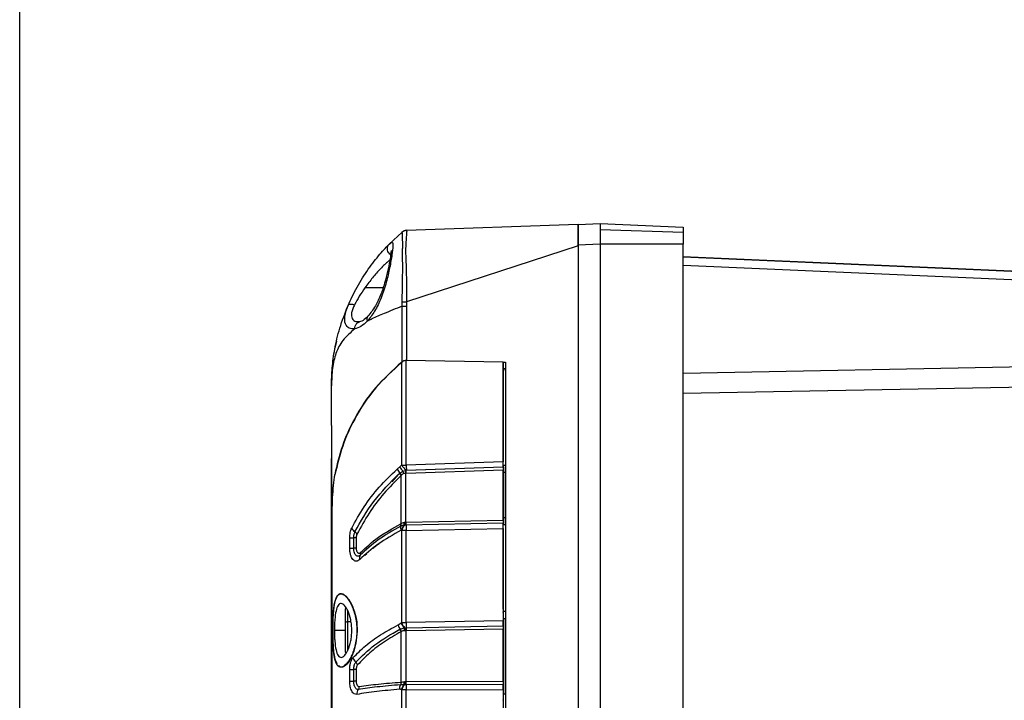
# Model space of a CAD drawing. Header units: inches. Extents: x 0.4 to 16.8, y 0 to 10.8.
# Tile 56 of 104: x 9.653 to 10.321, y 6.489 to 6.951. Entities that reach past the tile are written whole.
import ezdxf

# ---------------------------------------------------------------- set-up
doc = ezdxf.new("R2010")
doc.units = ezdxf.units.IN
doc.header["$MEASUREMENT"] = 0
doc.layers.add('FORMAT', color=7, linetype='Continuous')
doc.styles.add('SLDTEXTSTYLE3', font='TXT', dxfattribs={"width": 0.75})
doc.dimstyles.new('SLDDIMSTYLE0', dxfattribs={"dimtxt": 0.125, "dimasz": 0.13, "dimexe": 0, "dimexo": 0.0625, "dimgap": 0.03125, "dimtad": 0, "dimtih": 1, "dimtoh": 1, "dimdec": 1, "dimlfac": 8, "dimrnd": 1e-09, "dimzin": 12, "dimdsep": 46, "dimtxsty": 'SLDTEXTSTYLE3', "dimsah": 1, "dimcen": 0.09, "dimadec": 0, "dimazin": 3, "dimtfac": 1, "dimtdec": 1, "dimtofl": 0, "dimtmove": 0, "dimatfit": 3, "dimfxl": 1, "dimfrac": 2, "dimtolj": 1, "dimtzin": 12, "dimarcsym": 0})

# ---------------------------------------------------------------- blocks, each defined once
blk = doc.blocks.new('_D_4')
at = {"layer": 'FORMAT'}
for p, q in [((10.23075, 7.99371), (10.19266, 7.99371)), ((10.19266, 7.99371), (10.19266, 7.79527)), ((10.50783, 7.99371), (10.54592, 7.99371)), ((10.54592, 7.99371), (10.54592, 7.79527)), ((9.65303, 5.04622), (9.65303, 7.93868)), ((11.08555, 6.99753), (11.08555, 7.93868)), ((9.65303, 7.81368), (10.08305, 7.81368)), ((11.08555, 7.81368), (10.65553, 7.81368)), ((10.19266, 7.79527), (10.23075, 7.79527)), ((10.54592, 7.79527), (10.50783, 7.79527))]:
    blk.add_line(p, q, dxfattribs=at)
for points in [[(9.65303, 7.81368), (9.78303, 7.79368), (9.78303, 7.83368)], [(11.08555, 7.81368), (10.95555, 7.83368), (10.95555, 7.79368)]]:
    blk.add_solid(points, dxfattribs=at)
at = {"layer": 'FORMAT', "char_height": 0.125, "attachment_point": 1, "style": 'SLDTEXTSTYLE3'}
for s, insert in [('291', (10.23075, 7.95641)), ('11.5', (10.20766, 7.76938))]:
    blk.add_mtext(s, dxfattribs=dict(at, insert=insert))

msp = doc.modelspace()

# ---------------------------------------------------------------- linework, layer by layer
at = {"color": 7, "linetype": 'Continuous'}
for p, q in [((9.90363, 6.79834), (9.9124, 6.80658)), ((9.91242, 6.80655), (9.91239, 6.80659)), ((9.91551, 6.80778), (10.03184, 6.81184)), ((10.03184, 6.81178), (10.04678, 6.81243)), ((10.04678, 6.81243), (10.1032, 6.80997)), ((10.04678, 6.80833), (10.1032, 6.80658)), ((10.03184, 6.79709), (9.91551, 6.75912)), ((10.04678, 6.79842), (10.03184, 6.79776)), ((10.03184, 6.79709), (10.03184, 6.79776)), ((10.03184, 6.79709), (10.03184, 6.11781)), ((10.1032, 6.79842), (10.04678, 6.79842)), ((10.04678, 6.79842), (10.04678, 6.11648)), ((10.1032, 6.11648), (10.1032, 6.79842)), ((10.10321, 6.79005), (10.1032, 6.78968)), ((10.1032, 6.78968), (10.75334, 6.7613)), ((10.10321, 6.79005), (10.10813, 6.78984)), ((10.10813, 6.78984), (10.10811, 6.78947)), ((10.10813, 6.78984), (10.34806, 6.77936)), ((10.75302, 6.75554), (10.1032, 6.78391)), ((9.89951, 6.76872), (9.88722, 6.76872)), ((9.91239, 6.75626), (9.91243, 6.75922)), ((9.9124, 6.71834), (9.9124, 6.75626)), ((9.91544, 6.75626), (9.91544, 6.71936)), ((9.88343, 6.7456), (9.88222, 6.74567)), ((9.86806, 6.7324), (9.86691, 6.72777)), ((10.1032, 6.71082), (10.75302, 6.72315)), ((9.91219, 6.64835), (9.91219, 6.71834)), ((9.91523, 6.64838), (9.91523, 6.71936)), ((9.98094, 6.71822), (9.91523, 6.71936)), ((9.98094, 6.71822), (9.98094, 6.65068)), ((9.98107, 6.71453), (9.98094, 6.71822)), ((9.98095, 6.71822), (9.98263, 6.71819)), ((9.98107, 6.64829), (9.98107, 6.71453)), ((9.98168, 6.71382), (9.98107, 6.71383)), ((9.98263, 6.71819), (9.98263, 6.1967)), ((10.75334, 6.70923), (10.1032, 6.69689)), ((9.86452, 6.67524), (9.86452, 6.70217)), ((9.86452, 6.67524), (9.86452, 6.67493)), ((9.8646, 6.65288), (9.86461, 6.65288)), ((9.8646, 6.26202), (9.8646, 6.65288)), ((9.86461, 6.65288), (9.86461, 6.26202)), ((9.981, 6.6471), (9.91513, 6.6448)), ((9.98094, 6.65068), (9.91523, 6.64838)), ((9.9154, 6.64499), (9.98099, 6.64728)), ((9.98099, 6.64728), (9.981, 6.6471)), ((9.98107, 6.64829), (9.98263, 6.64834)), ((9.90983, 6.64205), (9.90549, 6.63716)), ((9.91108, 6.64317), (9.91318, 6.64435)), ((9.91176, 6.60875), (9.91176, 6.64124)), ((9.91318, 6.64435), (9.91487, 6.64475)), ((9.9149, 6.6427), (9.91358, 6.64259)), ((9.91523, 6.64271), (9.9149, 6.6427)), ((9.9149, 6.60974), (9.9149, 6.6427)), ((9.98103, 6.645), (9.91523, 6.64271)), ((9.98103, 6.61108), (9.98103, 6.645)), ((9.9812, 6.64352), (9.98263, 6.64357)), ((9.9812, 6.64352), (9.9812, 6.61255)), ((9.86476, 6.60729), (9.86476, 6.3076)), ((9.91172, 6.60701), (9.91154, 6.60693)), ((9.91502, 6.60759), (9.91411, 6.6075)), ((9.9149, 6.60974), (9.9152, 6.60975)), ((9.91521, 6.6076), (9.91502, 6.60759)), ((9.9152, 6.60975), (9.98103, 6.61108)), ((9.981, 6.60892), (9.91521, 6.6076)), ((9.98263, 6.60782), (9.98107, 6.60779)), ((9.98107, 6.55068), (9.98107, 6.60779)), ((9.98263, 6.61258), (9.9812, 6.61255)), ((9.91219, 6.54148), (9.91219, 6.6041)), ((9.91523, 6.60409), (9.98094, 6.60541)), ((9.91523, 6.5415), (9.91523, 6.60409)), ((9.98094, 6.60541), (9.98094, 6.54282)), ((9.87694, 6.59212), (9.87694, 6.59914)), ((9.87694, 6.59914), (9.87967, 6.59914)), ((9.88131, 6.59914), (9.87967, 6.59914)), ((9.87967, 6.59212), (9.87967, 6.59914)), ((9.88131, 6.59914), (9.88131, 6.59212)), ((9.87694, 6.59212), (9.87967, 6.59212)), ((9.88131, 6.59212), (9.87967, 6.59212)), ((9.88719, 6.58721), (9.88842, 6.58837)), ((9.87067, 6.5611), (9.8705, 6.56109)), ((9.87387, 6.5505), (9.87387, 6.54155)), ((9.87544, 6.55), (9.87544, 6.54219)), ((9.98107, 6.55057), (9.98107, 6.55068)), ((9.98107, 6.54917), (9.98263, 6.54917)), ((9.98111, 6.54866), (9.98111, 6.54874)), ((9.87387, 6.54155), (9.87387, 6.52187)), ((9.87544, 6.54219), (9.87777, 6.54227)), ((9.87544, 6.54219), (9.87544, 6.52228)), ((9.90968, 6.53994), (9.91177, 6.54126)), ((9.91215, 6.54146), (9.91219, 6.54148)), ((9.98094, 6.54282), (9.91523, 6.5415)), ((9.91535, 6.53799), (9.981, 6.53931)), ((9.9812, 6.5444), (9.9812, 6.49305)), ((9.9812, 6.5444), (9.98263, 6.5444)), ((9.87387, 6.53619), (9.86655, 6.53619)), ((9.91116, 6.53717), (9.9139, 6.538)), ((9.91174, 6.50113), (9.91176, 6.53531)), ((9.91426, 6.53806), (9.91501, 6.538)), ((9.9149, 6.53584), (9.9149, 6.50155)), ((9.98103, 6.53715), (9.91543, 6.53583)), ((9.98103, 6.50176), (9.98103, 6.53715)), ((9.87694, 6.50172), (9.87694, 6.50978)), ((9.87694, 6.50978), (9.87967, 6.50978)), ((9.88131, 6.50978), (9.87967, 6.50978)), ((9.87967, 6.50172), (9.87967, 6.50978)), ((9.88131, 6.50978), (9.88131, 6.50172)), ((9.87694, 6.50172), (9.87967, 6.50172)), ((9.88131, 6.50172), (9.87967, 6.50172)), ((9.9139, 6.49936), (9.9114, 6.49932)), ((9.91502, 6.4994), (9.91416, 6.49931)), ((9.9149, 6.50155), (9.9153, 6.50156)), ((9.91527, 6.4994), (9.91502, 6.4994)), ((9.981, 6.49961), (9.91527, 6.4994)), ((9.9153, 6.50156), (9.98103, 6.50176)), ((9.91219, 6.41898), (9.91219, 6.49591)), ((9.91523, 6.4959), (9.98094, 6.4961)), ((9.91523, 6.41899), (9.91523, 6.4959)), ((9.98094, 6.4961), (9.98094, 6.41879)), ((9.98263, 6.49305), (9.9812, 6.49305))]:
    msp.add_line(p, q, dxfattribs=at)
for centre, radius, start, end in [((9.9183, 6.65099), 0.00839, 206.9064, 232.42923), ((9.91962, 6.65207), 0.0083, 206.55907, 238.84074), ((10.0184, 6.65178), 0.10323, 181.88277, 183.76835), ((9.91647, 6.64939), 0.00823, 207.03657, 229.08898), ((9.90724, 6.63895), 0.00506, 26.84603, 48.67835), ((9.90712, 6.63949), 0.0054, 23.49901, 42.93657), ((9.90508, 6.6416), 0.00856, 6.65406, 18.72042), ((9.85048, 6.6428), 0.06442, 359.90958, 1.72805), ((9.85174, 6.64062), 0.06352, 1.88277, 3.76835), ((9.91666, 6.60588), 0.00523, 168.43026, 198.94233), ((9.90842, 6.60768), 0.00321, 346.45927, 17.01566), ((9.90849, 6.60794), 0.00337, 343.9683, 13.77994), ((9.91916, 6.60214), 0.00752, 134.27546, 163.94839), ((9.91933, 6.6023), 0.00736, 135.17006, 165.86007), ((9.90461, 6.60849), 0.00934, 354.06382, 6.55806), ((9.90415, 6.60804), 0.00997, 356.894, 8.92309), ((9.85337, 6.60522), 0.06169, 2.19676, 4.19884), ((9.85353, 6.60837), 0.06169, 359.28293, 1.2871), ((10.01544, 6.60634), 0.10024, 179.28293, 181.2871), ((9.88326, 6.60787), 0.0055, 204.03104, 239.52522), ((9.87867, 6.60018), 0.00345, 24.0013, 58.54929), ((9.88714, 6.58538), 0.00362, 148.63988, 197.17813), ((9.88212, 6.58847), 0.00228, 327.98952, 15.40088), ((9.87559, 6.5505), 0.00172, 137.39819, 180), ((9.89841, 6.54486), 0.08279, 359.67906, 2.62956), ((9.9169, 6.54202), 0.00751, 196.07502, 220.20568), ((9.91907, 6.54372), 0.00771, 198.59286, 227.84291), ((9.91934, 6.54349), 0.00747, 195.75053, 226.55202), ((9.91938, 6.5435), 0.00746, 195.73424, 226.77044), ((10.01564, 6.54328), 0.10043, 181.02086, 183.02248), ((9.90733, 6.53403), 0.00461, 16.12221, 40.2983), ((9.90732, 6.53433), 0.00477, 13.68596, 36.42974), ((9.904, 6.53676), 0.00998, 355.64358, 7.17004), ((9.90305, 6.53749), 0.01116, 352.16435, 2.91433), ((9.9026, 6.53759), 0.01167, 351.97943, 2.321), ((9.85334, 6.54022), 0.06171, 355.93225, 357.93297), ((9.85364, 6.53473), 0.0618, 1.02086, 3.02248), ((9.87559, 6.52187), 0.00172, 180, 222.43543), ((9.88455, 6.519), 0.00558, 194.25209, 231.19626), ((9.87886, 6.51197), 0.00346, 14.15543, 50.70761), ((9.91912, 6.49384), 0.0076, 133.37284, 162.86829), ((9.91935, 6.49404), 0.0074, 134.49291, 165.30102), ((9.90436, 6.50044), 0.0096, 353.53898, 5.62028), ((9.90367, 6.49983), 0.0105, 357.16314, 8.61271), ((9.85336, 6.49709), 0.0617, 2.14616, 4.14782), ((10.01553, 6.49644), 0.1003, 178.30455, 180.30804), ((9.85358, 6.50123), 0.06172, 358.30455, 0.30804), ((9.88671, 6.49309), 0.00497, 142.2954, 183.09398), ((9.88036, 6.49803), 0.00307, 321.88639, 2.65069), ((9.89841, 6.49259), 0.08279, 357.37044, 0.32094)]:
    msp.add_arc(centre, radius, start, end, dxfattribs=at)
for points in [[(9.91543, 6.80778), (9.91488, 6.80771), (9.91376, 6.80757), (9.91285, 6.80691), (9.9124, 6.80658)], [(9.9124, 6.75626), (9.91285, 6.75626), (9.91376, 6.75626), (9.91488, 6.75626), (9.91543, 6.75626)], [(9.91523, 6.60409), (9.91467, 6.60409), (9.91356, 6.6041), (9.91265, 6.6041), (9.91219, 6.6041)], [(9.87387, 6.54155), (9.87389, 6.54163), (9.87394, 6.54179), (9.87429, 6.542), (9.87481, 6.54215), (9.87523, 6.54218), (9.87544, 6.54219)], [(9.91219, 6.54148), (9.91265, 6.54148), (9.91356, 6.54149), (9.91467, 6.54149), (9.91523, 6.5415)], [(9.91176, 6.50113), (9.91175, 6.5008), (9.91173, 6.50015), (9.91151, 6.49959), (9.9114, 6.49932)], [(9.91523, 6.4959), (9.91467, 6.4959), (9.91356, 6.49591), (9.91265, 6.49591), (9.91219, 6.49591)]]:
    msp.add_open_spline(points, degree=3, dxfattribs=at)
for points, knots in [([(9.91242, 6.8066), (9.91241, 6.8066), (9.91241, 6.80659), (9.9124, 6.80659), (9.9124, 6.80659)], [0, 0, 0, 0, 0.559086, 1, 1, 1, 1]), ([(9.91242, 6.80655), (9.91247, 6.80659), (9.91289, 6.80695), (9.91384, 6.80754), (9.91487, 6.80769), (9.91542, 6.80777)], [0, 0, 0, 0, 0.056693, 0.500972, 1, 1, 1, 1]), ([(9.91243, 6.75922), (9.91251, 6.76127), (9.91267, 6.76546), (9.91277, 6.77159), (9.91281, 6.77756), (9.91294, 6.78311), (9.91275, 6.78818), (9.91269, 6.79233), (9.91288, 6.79597), (9.91285, 6.79869), (9.91283, 6.80108), (9.91282, 6.80368), (9.91273, 6.80596), (9.91253, 6.80635), (9.91242, 6.80655)], [0, 0, 0, 0, 0.0825755, 0.1691007, 0.2516999, 0.3365054, 0.4154822, 0.5017362, 0.5608459, 0.6261734, 0.6875146, 0.7507464, 0.875087, 1, 1, 1, 1]), ([(9.91542, 6.80777), (9.9155, 6.80762), (9.91566, 6.80729), (9.91531, 6.80456), (9.91511, 6.80013), (9.91468, 6.79385), (9.91506, 6.78656), (9.91531, 6.778), (9.91561, 6.7687), (9.91551, 6.7623), (9.91546, 6.75911)], [0, 0, 0, 0, 0.120083, 0.246561, 0.371689, 0.498971, 0.621743, 0.749419, 0.87513, 1, 1, 1, 1]), ([(9.91551, 6.80778), (9.9155, 6.80778), (9.91546, 6.80778), (9.91543, 6.80778), (9.91542, 6.80777)], [0, 0, 0, 0, 0.56025, 1, 1, 1, 1]), ([(10.03184, 6.81184), (10.03184, 6.81156), (10.03184, 6.81101), (10.03184, 6.80708), (10.03184, 6.80219), (10.03184, 6.79879), (10.03184, 6.79709)], [0, 0, 0, 0, 0.27968, 0.55921, 0.779605, 1, 1, 1, 1]), ([(10.03184, 6.79776), (10.03184, 6.79975), (10.03184, 6.80388), (10.03184, 6.80858), (10.03184, 6.81132), (10.03184, 6.81163), (10.03184, 6.81178)], [0, 0, 0, 0, 0.270348, 0.562399, 0.789646, 1, 1, 1, 1]), ([(10.04678, 6.81243), (10.04678, 6.81237), (10.04678, 6.81225), (10.04678, 6.81116), (10.04678, 6.80945), (10.04678, 6.80833)], [0, 0, 0, 0, 0.2609, 0.514886, 1, 1, 1, 1]), ([(10.04678, 6.80833), (10.04678, 6.80693), (10.04678, 6.8048), (10.04678, 6.80125), (10.04678, 6.79937), (10.04678, 6.79842)], [0, 0, 0, 0, 0.485114, 0.739099, 1, 1, 1, 1]), ([(10.1032, 6.80997), (10.1032, 6.80977), (10.1032, 6.80941), (10.1032, 6.80745), (10.1032, 6.80658)], [0, 0, 0, 0, 0.559435, 1, 1, 1, 1]), ([(10.1032, 6.80658), (10.1032, 6.80523), (10.1032, 6.80281), (10.1032, 6.79976), (10.1032, 6.79842)], [0, 0, 0, 0, 0.559024, 1, 1, 1, 1]), ([(9.87578, 6.75673), (9.87669, 6.75877), (9.87851, 6.76284), (9.88298, 6.77136), (9.88945, 6.78164), (9.89621, 6.79023), (9.90107, 6.79569), (9.90278, 6.79746), (9.90363, 6.79834)], [0, 0, 0, 0, 0.1251, 0.250617, 0.500175, 0.749326, 0.874738, 1, 1, 1, 1]), ([(9.9047, 6.79898), (9.90508, 6.79927), (9.90624, 6.80014), (9.90636, 6.79747), (9.90571, 6.79145), (9.90416, 6.78265), (9.90181, 6.77229), (9.89839, 6.76186), (9.89396, 6.75242), (9.89051, 6.74816), (9.88878, 6.74602)], [0, 0, 0, 0, 0.067068, 0.200173, 0.332017, 0.466676, 0.595372, 0.733208, 0.866468, 1, 1, 1, 1]), ([(9.90503, 6.79397), (9.90501, 6.79379), (9.90497, 6.79341), (9.90478, 6.79137), (9.90415, 6.78705), (9.90275, 6.77994), (9.90075, 6.77201), (9.89796, 6.76382), (9.89414, 6.75549), (9.89099, 6.75155), (9.88926, 6.7494)], [0, 0, 0, 0, 0.052499, 0.11092, 0.242764, 0.384579, 0.521641, 0.655121, 0.811493, 1, 1, 1, 1]), ([(9.90471, 6.79115), (9.90433, 6.79145), (9.90355, 6.79208), (9.90277, 6.79341), (9.90239, 6.79487), (9.90247, 6.79627), (9.9029, 6.79746), (9.90339, 6.79806), (9.90363, 6.79834)], [0, 0, 0, 0, 0.167051, 0.348488, 0.52993, 0.702738, 0.860498, 1, 1, 1, 1]), ([(9.90363, 6.79834), (9.90363, 6.79834), (9.90363, 6.79834), (9.90363, 6.79834), (9.90364, 6.79835), (9.90367, 6.79838), (9.90416, 6.79889), (9.90444, 6.79894), (9.9047, 6.79898)], [0, 0, 0, 0, 0.000204, 0.001362, 0.004321, 0.015214, 0.057086, 1, 1, 1, 1]), ([(9.90419, 6.78771), (9.90381, 6.78738), (9.90213, 6.78592), (9.89785, 6.78172), (9.89242, 6.77575), (9.88895, 6.77106), (9.88722, 6.76872)], [0, 0, 0, 0, 0.088147, 0.391134, 0.69551, 1, 1, 1, 1]), ([(9.88722, 6.76872), (9.88591, 6.76678), (9.8833, 6.76292), (9.88124, 6.75912), (9.88021, 6.75723)], [0, 0, 0, 0, 0.500946, 1, 1, 1, 1]), ([(9.86452, 6.70217), (9.86461, 6.70614), (9.86479, 6.71405), (9.86662, 6.72727), (9.8699, 6.74165), (9.87377, 6.75158), (9.87578, 6.75673)], [0, 0, 0, 0, 0.241079, 0.479387, 0.729793, 1, 1, 1, 1]), ([(9.88036, 6.74085), (9.87904, 6.74086), (9.87636, 6.74089), (9.87369, 6.74399), (9.87311, 6.74942), (9.87489, 6.7543), (9.87578, 6.75673)], [0, 0, 0, 0, 0.241058, 0.49049, 0.745074, 1, 1, 1, 1]), ([(9.87578, 6.75674), (9.87593, 6.75694), (9.87623, 6.75737), (9.87729, 6.75766), (9.87867, 6.75764), (9.87971, 6.75736), (9.88021, 6.75723)], [0, 0, 0, 0, 0.242673, 0.500004, 0.757334, 1, 1, 1, 1]), ([(9.88021, 6.75723), (9.87975, 6.75626), (9.87884, 6.75439), (9.87813, 6.75181), (9.87803, 6.74957), (9.87877, 6.74724), (9.88061, 6.7457), (9.88259, 6.74578), (9.88336, 6.74581)], [0, 0, 0, 0, 0.1433475, 0.2767848, 0.4122685, 0.5521313, 0.8265705, 1, 1, 1, 1]), ([(9.9124, 6.75626), (9.90823, 6.75456), (9.90087, 6.75155), (9.89374, 6.74844), (9.89025, 6.74676), (9.88922, 6.74625), (9.8889, 6.74608), (9.88878, 6.74602)], [0, 0, 0, 0, 0.481037, 0.848931, 0.951583, 0.982571, 1, 1, 1, 1]), ([(9.91243, 6.75922), (9.91288, 6.75921), (9.91379, 6.75918), (9.9149, 6.75913), (9.91546, 6.75911)], [0, 0, 0, 0, 0.500099, 1, 1, 1, 1]), ([(9.91551, 6.75912), (9.91549, 6.75858), (9.91544, 6.75763), (9.91543, 6.75668), (9.91543, 6.75626)], [0, 0, 0, 0, 0.55999, 1, 1, 1, 1]), ([(9.91546, 6.75911), (9.91547, 6.75911), (9.91549, 6.75911), (9.91551, 6.75911), (9.91551, 6.75912)], [0, 0, 0, 0, 0.559727, 1, 1, 1, 1]), ([(9.8893, 6.74944), (9.88818, 6.74838), (9.88594, 6.74625), (9.88374, 6.7456), (9.88264, 6.74527)], [0, 0, 0, 0, 0.501656, 1, 1, 1, 1]), ([(9.88927, 6.74939), (9.8891, 6.74918), (9.88875, 6.74874), (9.88853, 6.74787), (9.88852, 6.74695), (9.8887, 6.74632), (9.88878, 6.74602)], [0, 0, 0, 0, 0.2552701, 0.5205685, 0.7703654, 1, 1, 1, 1]), ([(9.88036, 6.74085), (9.87746, 6.73836), (9.87195, 6.73363), (9.86736, 6.72463), (9.86488, 6.71436), (9.86464, 6.70624), (9.86452, 6.70217)], [0, 0, 0, 0, 0.278329, 0.529629, 0.763758, 1, 1, 1, 1]), ([(9.88878, 6.74602), (9.88735, 6.74472), (9.88448, 6.74212), (9.88173, 6.74128), (9.88036, 6.74085)], [0, 0, 0, 0, 0.498706, 1, 1, 1, 1]), ([(9.88036, 6.74085), (9.88039, 6.74148), (9.88044, 6.74244), (9.88095, 6.7436), (9.8815, 6.74439), (9.88209, 6.74496), (9.88251, 6.74518), (9.88266, 6.74525)], [0, 0, 0, 0, 0.339369, 0.522578, 0.709835, 0.897093, 1, 1, 1, 1]), ([(9.88266, 6.74525), (9.88277, 6.74533), (9.88304, 6.74551), (9.88337, 6.74554), (9.88356, 6.74555)], [0, 0, 0, 0, 0.410457, 1, 1, 1, 1]), ([(9.91219, 6.71834), (9.90592, 6.71262), (9.89289, 6.70074), (9.88023, 6.6811), (9.87126, 6.66132), (9.86824, 6.6485), (9.86672, 6.64205)], [0, 0, 0, 0, 0.259592, 0.539041, 0.767932, 1, 1, 1, 1]), ([(9.9124, 6.71834), (9.90613, 6.71262), (9.8931, 6.70074), (9.88044, 6.6811), (9.87147, 6.66132), (9.86845, 6.6485), (9.86693, 6.64205)], [0, 0, 0, 0, 0.259592, 0.539041, 0.767932, 1, 1, 1, 1]), ([(9.91523, 6.71936), (9.91496, 6.71936), (9.91441, 6.71934), (9.9133, 6.71906), (9.91264, 6.71863), (9.91219, 6.71834)], [0, 0, 0, 0, 0.2302541, 0.4705656, 1, 1, 1, 1]), ([(9.91544, 6.71936), (9.91513, 6.71935), (9.9145, 6.71933), (9.9134, 6.71902), (9.91279, 6.7186), (9.9124, 6.71834)], [0, 0, 0, 0, 0.263581, 0.539201, 1, 1, 1, 1]), ([(9.98263, 6.71247), (9.98261, 6.71265), (9.98258, 6.71303), (9.98236, 6.71345), (9.98211, 6.71369), (9.9819, 6.7138), (9.98175, 6.71382), (9.98168, 6.71382)], [0, 0, 0, 0, 0.3111781, 0.6155183, 0.75773, 0.8850579, 1, 1, 1, 1]), ([(9.86453, 6.70238), (9.86452, 6.70256), (9.8645, 6.70449), (9.86459, 6.70645), (9.8646, 6.70694), (9.86461, 6.70718)], [0, 0, 0, 0, 0.051024, 0.526218, 1, 1, 1, 1]), ([(9.86452, 6.67524), (9.86453, 6.67165), (9.86457, 6.66447), (9.8646, 6.65674), (9.86461, 6.65288)], [0, 0, 0, 0, 0.500862, 1, 1, 1, 1]), ([(9.90914, 6.64565), (9.90946, 6.64595), (9.91002, 6.64647), (9.91058, 6.64698), (9.91082, 6.6472)], [0, 0, 0, 0, 0.581956, 1, 1, 1, 1]), ([(9.91082, 6.6472), (9.91107, 6.64741), (9.91153, 6.6478), (9.91199, 6.64819), (9.91219, 6.64835)], [0, 0, 0, 0, 0.56, 1, 1, 1, 1]), ([(9.91219, 6.64835), (9.91266, 6.64836), (9.91357, 6.64838), (9.91469, 6.64838), (9.91523, 6.64838)], [0, 0, 0, 0, 0.5110113, 1, 1, 1, 1]), ([(9.98099, 6.64728), (9.98098, 6.64785), (9.98095, 6.64885), (9.98094, 6.65012), (9.98094, 6.65068)], [0, 0, 0, 0, 0.559961, 1, 1, 1, 1]), ([(9.981, 6.6471), (9.98101, 6.64675), (9.98102, 6.64613), (9.98103, 6.64535), (9.98103, 6.645)], [0, 0, 0, 0, 0.559961, 1, 1, 1, 1]), ([(9.98107, 6.64829), (9.98109, 6.64812), (9.98112, 6.64775), (9.98116, 6.64667), (9.98119, 6.64524), (9.9812, 6.64415), (9.9812, 6.64352)], [0, 0, 0, 0, 0.240925, 0.499979, 0.709879, 1, 1, 1, 1]), ([(9.86672, 6.64205), (9.86635, 6.63968), (9.8656, 6.63491), (9.86508, 6.62629), (9.8648, 6.617), (9.86478, 6.61054), (9.86476, 6.60729)], [0, 0, 0, 0, 0.249459, 0.499681, 0.748643, 1, 1, 1, 1]), ([(9.86497, 6.60729), (9.86498, 6.61052), (9.86501, 6.61697), (9.86529, 6.62624), (9.86581, 6.63488), (9.86655, 6.63966), (9.86693, 6.64205)], [0, 0, 0, 0, 0.249531, 0.499779, 0.748657, 1, 1, 1, 1]), ([(9.87824, 6.60563), (9.8809, 6.61047), (9.88616, 6.62004), (9.89644, 6.63352), (9.90493, 6.64163), (9.90914, 6.64565)], [0, 0, 0, 0, 0.340401, 0.673191, 1, 1, 1, 1]), ([(9.88047, 6.60313), (9.88438, 6.61014), (9.8922, 6.62418), (9.90445, 6.63656), (9.91058, 6.64276)], [0, 0, 0, 0, 0.499558, 1, 1, 1, 1]), ([(9.91176, 6.64124), (9.90774, 6.63724), (9.89961, 6.62915), (9.88965, 6.61581), (9.88445, 6.60637), (9.88182, 6.60159)], [0, 0, 0, 0, 0.326164, 0.65878, 1, 1, 1, 1]), ([(9.91058, 6.64276), (9.91067, 6.64284), (9.91083, 6.64298), (9.911, 6.64311), (9.91108, 6.64317)], [0, 0, 0, 0, 0.567239, 1, 1, 1, 1]), ([(9.91208, 6.64164), (9.91201, 6.64157), (9.9119, 6.64144), (9.9118, 6.6413), (9.91176, 6.64124)], [0, 0, 0, 0, 0.547373, 1, 1, 1, 1]), ([(9.91358, 6.64259), (9.91331, 6.6425), (9.91272, 6.6423), (9.91231, 6.64188), (9.91208, 6.64164)], [0, 0, 0, 0, 0.451456, 1, 1, 1, 1]), ([(9.91487, 6.64475), (9.91492, 6.64475), (9.915, 6.64477), (9.91509, 6.64479), (9.91513, 6.6448)], [0, 0, 0, 0, 0.560502, 1, 1, 1, 1]), ([(9.91513, 6.6448), (9.91517, 6.64483), (9.91523, 6.64488), (9.91529, 6.64494), (9.91532, 6.64496)], [0, 0, 0, 0, 0.560082, 1, 1, 1, 1]), ([(9.91532, 6.64496), (9.91533, 6.64497), (9.91536, 6.64499), (9.91539, 6.64499), (9.9154, 6.64499)], [0, 0, 0, 0, 0.582427, 1, 1, 1, 1]), ([(9.91154, 6.60693), (9.9062, 6.60391), (9.89554, 6.59786), (9.88788, 6.5908), (9.88405, 6.58726)], [0, 0, 0, 0, 0.4999, 1, 1, 1, 1]), ([(9.88432, 6.58908), (9.88809, 6.5926), (9.89563, 6.59965), (9.9062, 6.60563), (9.91148, 6.60862)], [0, 0, 0, 0, 0.500706, 1, 1, 1, 1]), ([(9.91148, 6.60862), (9.91153, 6.60864), (9.91163, 6.60868), (9.91172, 6.60873), (9.91176, 6.60875)], [0, 0, 0, 0, 0.56, 1, 1, 1, 1]), ([(9.91391, 6.60753), (9.91351, 6.60747), (9.91269, 6.60736), (9.91205, 6.60713), (9.91172, 6.60701)], [0, 0, 0, 0, 0.491441, 1, 1, 1, 1]), ([(9.91176, 6.60875), (9.91208, 6.60893), (9.9127, 6.60929), (9.91351, 6.60947), (9.9139, 6.60956)], [0, 0, 0, 0, 0.528031, 1, 1, 1, 1]), ([(9.9139, 6.60956), (9.91392, 6.60957), (9.91395, 6.60957), (9.91399, 6.60958), (9.914, 6.60958)], [0, 0, 0, 0, 0.559999, 1, 1, 1, 1]), ([(9.91411, 6.6075), (9.91407, 6.6075), (9.914, 6.60751), (9.91394, 6.60752), (9.91391, 6.60753)], [0, 0, 0, 0, 0.5616792, 1, 1, 1, 1]), ([(9.914, 6.60958), (9.91417, 6.60962), (9.91446, 6.60968), (9.91476, 6.60972), (9.9149, 6.60974)], [0, 0, 0, 0, 0.558093, 1, 1, 1, 1]), ([(9.98094, 6.60541), (9.98095, 6.60616), (9.98095, 6.60749), (9.98098, 6.60848), (9.981, 6.60892)], [0, 0, 0, 0, 0.560015, 1, 1, 1, 1]), ([(9.98103, 6.61108), (9.98103, 6.61062), (9.98102, 6.6098), (9.981, 6.60919), (9.981, 6.60892)], [0, 0, 0, 0, 0.560015, 1, 1, 1, 1]), ([(9.9812, 6.61255), (9.9812, 6.61222), (9.9812, 6.61156), (9.98119, 6.61037), (9.98116, 6.60918), (9.98112, 6.60822), (9.98109, 6.60793), (9.98107, 6.60779)], [0, 0, 0, 0, 0.157224, 0.305327, 0.573099, 0.8047, 1, 1, 1, 1]), ([(9.87694, 6.59914), (9.87696, 6.59975), (9.87699, 6.60098), (9.87726, 6.60272), (9.87766, 6.60433), (9.87804, 6.60519), (9.87824, 6.60563)], [0, 0, 0, 0, 0.248103, 0.497277, 0.746705, 1, 1, 1, 1]), ([(9.87967, 6.59914), (9.87968, 6.59951), (9.8797, 6.60025), (9.87986, 6.60131), (9.88011, 6.60231), (9.88035, 6.60285), (9.88047, 6.60313)], [0, 0, 0, 0, 0.243209, 0.490575, 0.742175, 1, 1, 1, 1]), ([(9.88182, 6.60159), (9.88166, 6.60119), (9.88137, 6.60048), (9.88133, 6.59955), (9.88131, 6.59914)], [0, 0, 0, 0, 0.565327, 1, 1, 1, 1]), ([(9.91171, 6.60418), (9.90631, 6.60111), (9.89549, 6.59497), (9.88762, 6.58786), (9.88369, 6.58431)], [0, 0, 0, 0, 0.499417, 1, 1, 1, 1]), ([(9.91193, 6.60422), (9.91191, 6.60423), (9.91188, 6.60424), (9.9118, 6.60423), (9.91175, 6.6042), (9.91171, 6.60418)], [0, 0, 0, 0, 0.214758, 0.474877, 1, 1, 1, 1]), ([(9.91219, 6.6041), (9.91214, 6.60413), (9.91206, 6.60417), (9.91197, 6.60421), (9.91193, 6.60422)], [0, 0, 0, 0, 0.56, 1, 1, 1, 1]), ([(9.89289, 6.59196), (9.89335, 6.59239), (9.89451, 6.59349), (9.89598, 6.5945), (9.89686, 6.59512)], [0, 0, 0, 0, 0.395252, 1, 1, 1, 1]), ([(9.88369, 6.58431), (9.8833, 6.58399), (9.88253, 6.58335), (9.88131, 6.58311), (9.88013, 6.58337), (9.87907, 6.58425), (9.87816, 6.58563), (9.87748, 6.58751), (9.87702, 6.58971), (9.87697, 6.59132), (9.87694, 6.59212)], [0, 0, 0, 0, 0.125746, 0.252602, 0.379722, 0.505151, 0.63119, 0.754553, 0.877807, 1, 1, 1, 1]), ([(9.88405, 6.58726), (9.88383, 6.58707), (9.88338, 6.58668), (9.88266, 6.58648), (9.88196, 6.58656), (9.88128, 6.58696), (9.88066, 6.58771), (9.88013, 6.58884), (9.87975, 6.59035), (9.8797, 6.59152), (9.87967, 6.59212)], [0, 0, 0, 0, 0.117887, 0.234283, 0.350586, 0.469372, 0.591945, 0.721084, 0.857434, 1, 1, 1, 1]), ([(9.88131, 6.59212), (9.88132, 6.59178), (9.88135, 6.59109), (9.88161, 6.59017), (9.88194, 6.58941), (9.88237, 6.58889), (9.88284, 6.5886), (9.88334, 6.58853), (9.88385, 6.58867), (9.88416, 6.58894), (9.88432, 6.58908)], [0, 0, 0, 0, 0.120364, 0.24829, 0.374094, 0.499579, 0.622555, 0.748742, 0.875586, 1, 1, 1, 1]), ([(9.86538, 6.53766), (9.8654, 6.53935), (9.86545, 6.54274), (9.86571, 6.54752), (9.86613, 6.55184), (9.86676, 6.55546), (9.86762, 6.5583), (9.86911, 6.56084), (9.87159, 6.56163), (9.87518, 6.55884), (9.87817, 6.55377), (9.8801, 6.54841), (9.88116, 6.5438), (9.88179, 6.53882), (9.88171, 6.53541), (9.88167, 6.53371)], [0, 0, 0, 0, 0.062557, 0.125315, 0.187835, 0.250518, 0.312842, 0.375669, 0.500366, 0.625161, 0.749761, 0.813045, 0.874704, 0.937626, 1, 1, 1, 1]), ([(9.86559, 6.53767), (9.86561, 6.53971), (9.86566, 6.54368), (9.86599, 6.5492), (9.86659, 6.5539), (9.86753, 6.55755), (9.86878, 6.56017), (9.87035, 6.5614), (9.87221, 6.56119), (9.87483, 6.55927), (9.87829, 6.55458), (9.88051, 6.54773), (9.88148, 6.54361), (9.88162, 6.54263), (9.88167, 6.54218), (9.88192, 6.53924), (9.88189, 6.53633), (9.88185, 6.53373)], [0, 0, 0, 0, 0.074996, 0.145928, 0.217829, 0.295543, 0.369435, 0.44041, 0.512384, 0.589122, 0.722402, 0.856133, 0.88828, 0.89033, 0.893807, 0.905067, 1, 1, 1, 1]), ([(9.87831, 6.53619), (9.87828, 6.53739), (9.8782, 6.53985), (9.87749, 6.54452), (9.87591, 6.54955), (9.87348, 6.55345), (9.87105, 6.55491), (9.86899, 6.55366), (9.86754, 6.54974), (9.86686, 6.54465), (9.86659, 6.53996), (9.86656, 6.53745), (9.86655, 6.53619)], [0, 0, 0, 0, 0.06164, 0.125618, 0.250552, 0.375446, 0.50023, 0.624907, 0.749595, 0.871871, 0.935238, 1, 1, 1, 1]), ([(9.87914, 6.51762), (9.88186, 6.52037), (9.88724, 6.52582), (9.89749, 6.53334), (9.90563, 6.53774), (9.90968, 6.53994)], [0, 0, 0, 0, 0.339108, 0.67133, 1, 1, 1, 1]), ([(9.91177, 6.54126), (9.91184, 6.5413), (9.91197, 6.54136), (9.91209, 6.54143), (9.91215, 6.54146)], [0, 0, 0, 0, 0.56, 1, 1, 1, 1]), ([(9.981, 6.53931), (9.98098, 6.53989), (9.98095, 6.54091), (9.98094, 6.54224), (9.98094, 6.54282)], [0, 0, 0, 0, 0.559986, 1, 1, 1, 1]), ([(9.981, 6.53931), (9.98101, 6.53896), (9.98102, 6.53833), (9.98103, 6.53751), (9.98103, 6.53715)], [0, 0, 0, 0, 0.559986, 1, 1, 1, 1]), ([(9.88167, 6.53371), (9.88152, 6.53207), (9.88123, 6.5288), (9.87983, 6.5228), (9.87724, 6.51657), (9.87366, 6.51199), (9.87034, 6.51067), (9.86779, 6.513), (9.86647, 6.51796), (9.86584, 6.52327), (9.86543, 6.52928), (9.8654, 6.53431), (9.86538, 6.53766)], [0, 0, 0, 0, 0.06258, 0.125404, 0.250386, 0.3753, 0.500046, 0.62469, 0.749396, 0.81224, 0.874927, 1, 1, 1, 1]), ([(9.86852, 6.51307), (9.86794, 6.51434), (9.86695, 6.5165), (9.86619, 6.52151), (9.86577, 6.52644), (9.86557, 6.53194), (9.86558, 6.53573), (9.86559, 6.53767)], [0, 0, 0, 0, 0.272591, 0.463262, 0.64083, 0.816026, 1, 1, 1, 1]), ([(9.86655, 6.53619), (9.86656, 6.53492), (9.86659, 6.5324), (9.86686, 6.52772), (9.86754, 6.52262), (9.86899, 6.5187), (9.87106, 6.51746), (9.8735, 6.51893), (9.87592, 6.52285), (9.8775, 6.52788), (9.87821, 6.53253), (9.87828, 6.53498), (9.87831, 6.53619)], [0, 0, 0, 0, 0.0648488, 0.1282991, 0.2507349, 0.375616, 0.5004959, 0.625374, 0.7501525, 0.8747285, 0.9385218, 1, 1, 1, 1]), ([(9.88185, 6.53373), (9.88151, 6.53097), (9.88086, 6.5256), (9.87832, 6.51823), (9.87491, 6.51274), (9.87155, 6.5106), (9.87003, 6.51179), (9.86944, 6.51225)], [0, 0, 0, 0, 0.190691, 0.371277, 0.606348, 0.847348, 1, 1, 1, 1]), ([(9.88105, 6.51465), (9.88505, 6.51868), (9.89307, 6.52677), (9.90491, 6.53359), (9.91084, 6.53701)], [0, 0, 0, 0, 0.499473, 1, 1, 1, 1]), ([(9.91176, 6.53531), (9.90787, 6.53308), (9.90006, 6.52858), (9.89015, 6.52102), (9.88488, 6.51557), (9.88222, 6.51282)], [0, 0, 0, 0, 0.3281702, 0.6601446, 1, 1, 1, 1]), ([(9.91084, 6.53701), (9.9109, 6.53704), (9.91101, 6.53709), (9.91112, 6.53714), (9.91116, 6.53717)], [0, 0, 0, 0, 0.560032, 1, 1, 1, 1]), ([(9.91196, 6.53546), (9.91192, 6.53543), (9.91185, 6.53538), (9.91179, 6.53533), (9.91176, 6.53531)], [0, 0, 0, 0, 0.559997, 1, 1, 1, 1]), ([(9.91395, 6.536), (9.91378, 6.53601), (9.91343, 6.53602), (9.91272, 6.53587), (9.91227, 6.53562), (9.91196, 6.53546)], [0, 0, 0, 0, 0.221144, 0.47468, 1, 1, 1, 1]), ([(9.9139, 6.538), (9.91396, 6.53801), (9.91406, 6.53804), (9.91416, 6.53805), (9.9142, 6.53806)], [0, 0, 0, 0, 0.557033, 1, 1, 1, 1]), ([(9.91411, 6.53597), (9.91408, 6.53598), (9.91403, 6.53599), (9.91397, 6.536), (9.91395, 6.536)], [0, 0, 0, 0, 0.559999, 1, 1, 1, 1]), ([(9.91416, 6.53596), (9.91415, 6.53596), (9.91414, 6.53597), (9.91412, 6.53597), (9.91411, 6.53597)], [0, 0, 0, 0, 0.56, 1, 1, 1, 1]), ([(9.9149, 6.53584), (9.91476, 6.53586), (9.91451, 6.53589), (9.91427, 6.53594), (9.91416, 6.53596)], [0, 0, 0, 0, 0.561943, 1, 1, 1, 1]), ([(9.9142, 6.53806), (9.91421, 6.53806), (9.91423, 6.53806), (9.91425, 6.53806), (9.91426, 6.53806)], [0, 0, 0, 0, 0.560054, 1, 1, 1, 1]), ([(9.91543, 6.53583), (9.91533, 6.53583), (9.91515, 6.53583), (9.91498, 6.53584), (9.9149, 6.53584)], [0, 0, 0, 0, 0.5602873, 1, 1, 1, 1]), ([(9.91501, 6.538), (9.91508, 6.53799), (9.91519, 6.53799), (9.9153, 6.53799), (9.91535, 6.53799)], [0, 0, 0, 0, 0.561786, 1, 1, 1, 1]), ([(9.87694, 6.50978), (9.87697, 6.51059), (9.87703, 6.51222), (9.87749, 6.51445), (9.87819, 6.51635), (9.87882, 6.5172), (9.87914, 6.51762)], [0, 0, 0, 0, 0.247044, 0.496676, 0.747112, 1, 1, 1, 1]), ([(9.87967, 6.50978), (9.87968, 6.51027), (9.87972, 6.51125), (9.87993, 6.51221), (9.88017, 6.51305), (9.88047, 6.51385), (9.88085, 6.51437), (9.88105, 6.51465)], [0, 0, 0, 0, 0.240055, 0.485609, 0.51347, 0.738832, 1, 1, 1, 1]), ([(9.88222, 6.51282), (9.88209, 6.51265), (9.88183, 6.51231), (9.88155, 6.51158), (9.88135, 6.51072), (9.88132, 6.51009), (9.88131, 6.50978)], [0, 0, 0, 0, 0.255576, 0.505669, 0.754995, 1, 1, 1, 1]), ([(9.88174, 6.49282), (9.88111, 6.49285), (9.87985, 6.49292), (9.87852, 6.49453), (9.87772, 6.49636), (9.87728, 6.498), (9.877, 6.49981), (9.87696, 6.50108), (9.87694, 6.50172)], [0, 0, 0, 0, 0.25322, 0.504621, 0.630007, 0.753441, 0.876994, 1, 1, 1, 1]), ([(9.88278, 6.49613), (9.88236, 6.49616), (9.88154, 6.49621), (9.88067, 6.49727), (9.88015, 6.49845), (9.87987, 6.49946), (9.8797, 6.50056), (9.87968, 6.50134), (9.87967, 6.50172)], [0, 0, 0, 0, 0.265682, 0.521754, 0.644948, 0.765358, 0.883212, 1, 1, 1, 1]), ([(9.88131, 6.50172), (9.88131, 6.50146), (9.88133, 6.50096), (9.88146, 6.50024), (9.88168, 6.4996), (9.88206, 6.49888), (9.88264, 6.49821), (9.88316, 6.49818), (9.88343, 6.49817)], [0, 0, 0, 0, 0.118815, 0.234839, 0.355596, 0.487801, 0.744816, 1, 1, 1, 1]), ([(9.91138, 6.49932), (9.90586, 6.49884), (9.8948, 6.49787), (9.88679, 6.49672), (9.88278, 6.49613)], [0, 0, 0, 0, 0.498983, 1, 1, 1, 1]), ([(9.88343, 6.49817), (9.88752, 6.49874), (9.89546, 6.49984), (9.90643, 6.50071), (9.91174, 6.50113)], [0, 0, 0, 0, 0.5160231, 1, 1, 1, 1]), ([(9.91086, 6.49637), (9.91086, 6.4969), (9.91087, 6.49797), (9.91121, 6.49886), (9.91138, 6.49932)], [0, 0, 0, 0, 0.496019, 1, 1, 1, 1]), ([(9.91174, 6.50113), (9.91211, 6.50117), (9.91277, 6.50123), (9.91357, 6.50133), (9.91392, 6.50138)], [0, 0, 0, 0, 0.564879, 1, 1, 1, 1]), ([(9.91416, 6.49931), (9.91411, 6.49932), (9.91403, 6.49934), (9.91394, 6.49935), (9.9139, 6.49936)], [0, 0, 0, 0, 0.5624255, 1, 1, 1, 1]), ([(9.91392, 6.50138), (9.91394, 6.50138), (9.91399, 6.50139), (9.91404, 6.5014), (9.91406, 6.50141)], [0, 0, 0, 0, 0.559999, 1, 1, 1, 1]), ([(9.91406, 6.50141), (9.91421, 6.50144), (9.91449, 6.5015), (9.91477, 6.50153), (9.9149, 6.50155)], [0, 0, 0, 0, 0.558144, 1, 1, 1, 1]), ([(9.98094, 6.4961), (9.98095, 6.49684), (9.98095, 6.49817), (9.98098, 6.49917), (9.981, 6.49961)], [0, 0, 0, 0, 0.56, 1, 1, 1, 1]), ([(9.98103, 6.50176), (9.98103, 6.50131), (9.98102, 6.50049), (9.981, 6.49988), (9.981, 6.49961)], [0, 0, 0, 0, 0.56, 1, 1, 1, 1]), ([(9.91086, 6.49637), (9.90543, 6.49583), (9.89417, 6.49472), (9.88598, 6.49347), (9.88174, 6.49282)], [0, 0, 0, 0, 0.482234, 1, 1, 1, 1]), ([(9.91186, 6.49607), (9.91168, 6.49617), (9.91136, 6.49634), (9.91101, 6.49636), (9.91086, 6.49637)], [0, 0, 0, 0, 0.567533, 1, 1, 1, 1]), ([(9.91219, 6.49591), (9.91213, 6.49594), (9.91202, 6.496), (9.91191, 6.49605), (9.91186, 6.49607)], [0, 0, 0, 0, 0.56, 1, 1, 1, 1])]:
    msp.add_open_spline(points, degree=3, knots=knots, dxfattribs=at)

# ---------------------------------------------------------------- dimensions: what is measured, and where the dimension line sits
at = {"layer": 'FORMAT'}
dim = msp.add_linear_dim(base=(9.65303, 7.81368), p1=(11.08555, 6.94753), p2=(9.65303, 4.99622), dimstyle='SLDDIMSTYLE0', dxfattribs=at)
dim.commit()
dim.dimension.update_dxf_attribs({"geometry": '_D_4', "text_midpoint": (10.36929, 7.81368), "dimtype": 160})

doc.saveas('drawing.dxf')
